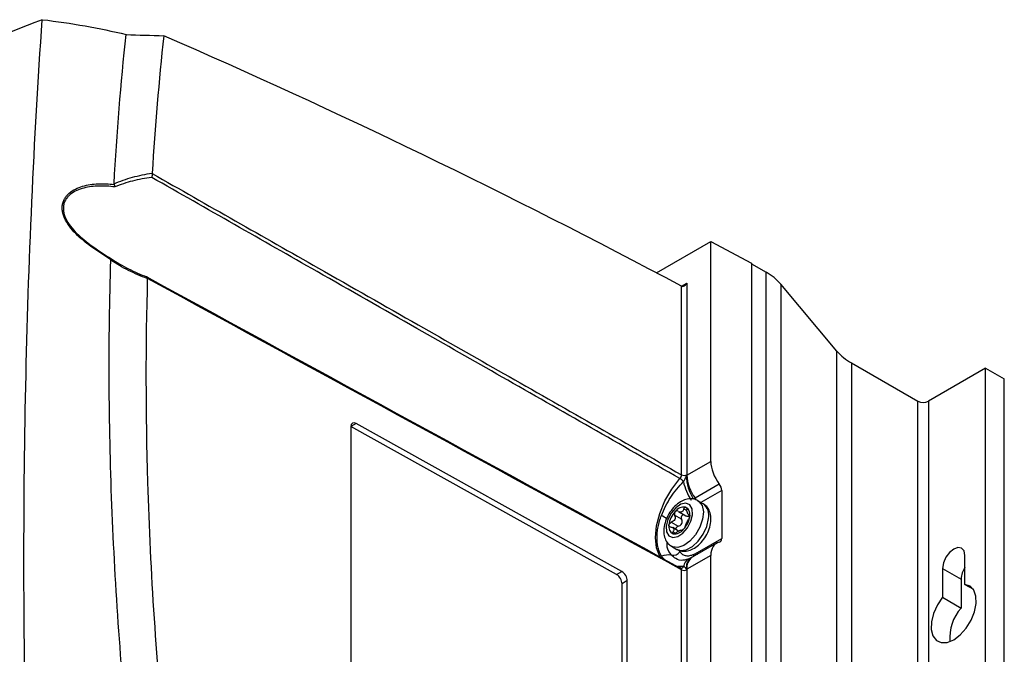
# Model space of a CAD drawing. Header units: millimetres. Extents: x 15440 to 16422, y 10215 to 11289.
# Tile 58 of 143: x 16291 to 16422, y 10465 to 10550. Entities that reach past the tile are written whole.
import ezdxf

# ---------------------------------------------------------------- set-up
doc = ezdxf.new("R2010")
doc.units = ezdxf.units.MM

msp = doc.modelspace()

# ---------------------------------------------------------------- linework, layer by layer
at = {"color": 7, "linetype": 'Continuous', "lineweight": 25}
for p, q in [((16375.92, 10516.13), (16383.15, 10520.3)), ((16383.15, 10520.3), (16388.54, 10517.4)), ((16383.15, 10491.1), (16383.15, 10520.3)), ((16388.54, 10517.4), (16388.54, 10307.48)), ((16388.54, 10517.33), (16390.5, 10516.2)), ((16390.5, 10306.35), (16390.5, 10516.2)), ((16379.25, 10514.36), (16379.96, 10514.77)), ((16379.26, 10489.31), (16379.26, 10514.36)), ((16379.96, 10514.77), (16379.96, 10489.31)), ((16392.43, 10514.63), (16392.43, 10304.78)), ((16399.87, 10505.74), (16392.43, 10514.63)), ((16399.87, 10295.89), (16399.87, 10505.74)), ((16401.8, 10504.17), (16401.8, 10294.32)), ((16401.8, 10504.17), (16410.61, 10499.08)), ((16419.62, 10503.47), (16412.02, 10499.08)), ((16419.62, 10293.62), (16419.62, 10503.47)), ((16419.62, 10503.47), (16422.1, 10502.04)), ((16422.1, 10292.19), (16422.1, 10502.04)), ((16410.61, 10289.23), (16410.61, 10499.08)), ((16412.02, 10499.08), (16412.02, 10289.23)), ((16336.09, 10496.14), (16335.38, 10495.73)), ((16371.34, 10476.49), (16336.09, 10496.14)), ((16335.37, 10495.73), (16335.37, 10431.22)), ((16370.64, 10476.08), (16335.38, 10495.73)), ((16379.96, 10489.26), (16383.15, 10491.1)), ((16381.06, 10486.25), (16384.27, 10488.1)), ((16384.59, 10487.24), (16381.83, 10485.65)), ((16384.59, 10487.24), (16384.59, 10480.87)), ((16382.14, 10485.47), (16381.42, 10485.88)), ((16378.81, 10484.47), (16378.78, 10484.49)), ((16378.86, 10484.43), (16379.81, 10483.88)), ((16379.98, 10484.55), (16379.56, 10484.79)), ((16380.34, 10484), (16380.27, 10484.04)), ((16377.89, 10483.01), (16378.81, 10482.48)), ((16379.26, 10483.43), (16378.34, 10483.97)), ((16380.16, 10484.03), (16380.35, 10483.92)), ((16380.22, 10483.83), (16380.34, 10483.93)), ((16380.22, 10483.83), (16380.29, 10483.61)), ((16378.87, 10481.85), (16378.08, 10482.31)), ((16378.12, 10481.75), (16378.44, 10481.57)), ((16379.31, 10481.95), (16379.23, 10481.99)), ((16379.25, 10481.97), (16379.28, 10481.96)), ((16379.28, 10481.96), (16379.3, 10481.94)), ((16383.88, 10480.22), (16380.68, 10478.37)), ((16381.37, 10479.01), (16384.59, 10480.87)), ((16377.92, 10479.82), (16378.64, 10479.41)), ((16383.15, 10478.61), (16379.96, 10476.77)), ((16380.68, 10478.37), (16380.51, 10478.28)), ((16383.15, 10352.29), (16383.15, 10478.61)), ((16416.87, 10474.77), (16416.87, 10478.61)), ((16370.64, 10476.08), (16371.34, 10476.49)), ((16379.5, 10477.12), (16378.75, 10477.13)), ((16379.22, 10476.93), (16379.21, 10476.93)), ((16379.26, 10350.5), (16379.26, 10476.72)), ((16379.96, 10476.72), (16379.96, 10350.5)), ((16413.9, 10476.89), (16413.9, 10473.05)), ((16413.9, 10476.89), (16416.37, 10475.46)), ((16372.06, 10475.27), (16371.36, 10474.86)), ((16372.06, 10410.76), (16372.06, 10475.27)), ((16416.37, 10475.46), (16416.37, 10471.62)), ((16371.36, 10410.36), (16371.36, 10474.86)), ((16416.87, 10474.77), (16417.99, 10474.11)), ((16413.9, 10473.05), (16416.37, 10471.62))]:
    msp.add_line(p, q, dxfattribs=at)
at = {"color": 7, "linetype": 'Continuous', "lineweight": 25, "flags": 128}
for points in [[(16376.56, 10478.15), (16376.36, 10478.47), (16375.93, 10479.62), (16375.78, 10481.01), (16375.93, 10482.56), (16376.36, 10484.2), (16377.05, 10485.85), (16377.96, 10487.42), (16379.05, 10488.82)], [(16377.21, 10482.5), (16377.26, 10481.73), (16377.57, 10481.2), (16378.09, 10480.98), (16378.75, 10481.11), (16379.44, 10481.56), (16380.05, 10482.28), (16380.5, 10483.14), (16380.72, 10484.02), (16380.67, 10484.79), (16380.36, 10485.32), (16379.84, 10485.54), (16379.18, 10485.41), (16378.49, 10484.95), (16377.88, 10484.24), (16377.43, 10483.38), (16377.21, 10482.5)], [(16381.43, 10485.88), (16381.56, 10485.79), (16381.98, 10485.22), (16382.15, 10484.4), (16382.05, 10483.41), (16381.69, 10482.36), (16381.11, 10481.36), (16380.38, 10480.52), (16379.57, 10479.94), (16378.78, 10479.67), (16378.08, 10479.75), (16377.91, 10479.83)], [(16378.64, 10479.41), (16379.12, 10479.25), (16379.88, 10479.35), (16380.7, 10479.78), (16381.48, 10480.5), (16382.14, 10481.43), (16382.61, 10482.47), (16382.84, 10483.51)], [(16416.87, 10478.61), (16416.75, 10479.2), (16416.43, 10479.57), (16415.95, 10479.66), (16415.38, 10479.46), (16414.81, 10479.01), (16414.33, 10478.36), (16414.01, 10477.61), (16413.9, 10476.89)], [(16413.9, 10473.05), (16413.21, 10472.03), (16412.7, 10470.92), (16412.42, 10469.8), (16412.4, 10468.78), (16412.62, 10467.93), (16413.08, 10467.33), (16413.73, 10467.04), (16414.52, 10467.07), (16415.38, 10467.42), (16416.25, 10468.07), (16417.04, 10468.95), (16417.69, 10470), (16418.14, 10471.12), (16418.37, 10472.22), (16418.34, 10473.22), (16418.06, 10474.01), (16417.56, 10474.54), (16416.87, 10474.77)]]:
    msp.add_lwpolyline(points, dxfattribs=at)
at = {"color": 7, "linetype": 'Continuous', "lineweight": 25}
for centre, radius, start, end in [((16387, 10509.92), 7.19, 40.9118, 60.8809), ((16405.3, 10510.45), 7.19, 220.9118, 240.8809), ((16411.32, 10500.45), 1.54, 242.6097, 297.3903), ((16379.6, 10490), 0.77, 243.2338, 297.3435), ((16378.23, 10487.46), 1.59, 36.6405, 58.7438), ((16386, 10489.71), 6.62, 191.343, 214.5439), ((16385.75, 10489.21), 5.83, 179.8973, 212.1083), ((16385.26, 10489.49), 5.31, 182.4964, 217.6358), ((16379.67, 10485.22), 1.72, 25.7363, 36.5096), ((16380.99, 10483.95), 1.9, 346.5299, 53.0477), ((16380.73, 10482.24), 3.18, 136.6584, 172.5784), ((16379.63, 10483.53), 1.51, 83.4034, 143.5932), ((16379.71, 10483.37), 1.12, 108.9132, 118.0834), ((16379.04, 10484.92), 0.58, 284.6451, 302.3514), ((16379.38, 10484.12), 1, 344.9096, 65.0223), ((16369.78, 10472.64), 13.18, 55.2242, 58.849), ((16377.2, 10484.27), 3.18, 316.6584, 352.5784), ((16378.55, 10482.39), 1, 164.9096, 245.0223), ((16378.3, 10482.98), 1.51, 263.4034, 323.5932), ((16378.57, 10482.94), 1.12, 288.9132, 298.0834), ((16379.25, 10481.4), 0.58, 104.6451, 122.3514), ((16378.13, 10479.76), 1.13, 258.7166, 323.5362), ((16380.45, 10478.87), 0.69, 337.2793, 0.4669), ((16380.67, 10479), 0.7, 338.8523, 1.0738), ((16377.52, 10475.82), 2.85, 82.0207, 108.83), ((16380.87, 10476.94), 1.38, 117.1032, 172.5443), ((16381.37, 10477.07), 1.48, 125.6604, 191.7893), ((16381.64, 10476.98), 1.69, 124.3561, 186.9561), ((16380.2, 10478.82), 0.73, 331.2363, 356.9432), ((16379.19, 10477.28), 0.355, 274.5539, 332.8293), ((16379.6, 10477.4), 0.77, 243.2338, 297.3435), ((16419.56, 10475.32), 3.19, 147.5288, 177.3446), ((16420.68, 10467.72), 5.82, 137.8436, 185.2704)]:
    msp.add_arc(centre, radius, start, end, dxfattribs=at)
for centre, major_axis, ratio, start_param, end_param in [((16397.35, 9585.1), (-577.92, 966.45), 0.587369, 5.511163, 5.596203), ((16379.6, 10514.97), (0.354, 0.612), 0.577335, 3.163956, 4.71243), ((16336.09, 10495.32), (-0.513, 0.858), 0.587369, 5.488832, 7.059628), ((16385.66, 10489.69), (-1.8, 3), 0.587369, 0.776443, 1.758208), ((16383.87, 10487.64), (-0.513, 0.858), 0.587369, 3.918035, 4.899801), ((16385.66, 10477.21), (-1.8, 3), 0.587369, 6.077863, 7.059628), ((16383.87, 10481.27), (-0.513, 0.858), 0.587369, 2.93627, 3.918035), ((16371.34, 10475.67), (-0.513, 0.858), 0.587369, 3.918035, 5.488832), ((16370.64, 10475.26), (-0.513, 0.858), 0.587369, 3.918035, 5.488832)]:
    msp.add_ellipse(centre, major_axis=major_axis, ratio=ratio, start_param=start_param, end_param=end_param, dxfattribs=at)
for points, knots in [([(16294.4, 10549.74), (16283.69, 10545.56), (16273.37, 10541.12), (16260.99, 10535.22), (16258.54, 10534.03), (16253.7, 10531.61), (16251.31, 10530.39), (16244.24, 10526.68), (16239.64, 10524.16), (16232.93, 10520.28), (16230.72, 10518.97), (16226.37, 10516.33), (16224.22, 10515), (16217.89, 10510.97), (16213.82, 10508.24), (16202.01, 10499.91), (16194.71, 10494.19), (16187.96, 10488.29)], [0, 0, 0, 0, 0.25, 0.25, 0.3125, 0.3125, 0.375, 0.375, 0.5, 0.5, 0.5625, 0.5625, 0.625, 0.625, 0.75, 0.75, 1, 1, 1, 1]), ([(16292.31, 10451.01), (16292.1, 10459.45), (16291.99, 10467.83), (16291.96, 10484.51), (16292.04, 10492.79), (16292.56, 10517.49), (16293.3, 10533.73), (16294.4, 10549.74)], [0, 0, 0, 0, 0.25, 0.25, 0.5, 0.5, 1, 1, 1, 1]), ([(16294.4, 10549.74), (16296.34, 10549.52), (16298.24, 10549.24), (16301.94, 10548.58), (16303.76, 10548.2), (16305.53, 10547.77)], [0, 0, 0, 0, 0.5, 0.5, 1, 1, 1, 1]), ([(16303.94, 10527.96), (16304.72, 10528.3), (16305.53, 10528.59), (16307.23, 10529.05), (16308.1, 10529.23), (16308.99, 10529.37)], [0, 0, 0, 0, 0.5, 0.5, 1, 1, 1, 1]), ([(16308.93, 10528.8), (16308.06, 10528.69), (16307.22, 10528.53), (16305.58, 10528.11), (16304.78, 10527.85), (16304.03, 10527.53)], [0, 0, 0, 0, 0.5, 0.5, 1, 1, 1, 1]), ([(16308.99, 10529.31), (16309, 10529.23), (16309, 10529.14), (16308.98, 10528.97), (16308.96, 10528.88), (16308.93, 10528.8)], [0, 0, 0, 0, 0.5, 0.5, 1, 1, 1, 1]), ([(16379.05, 10488.82), (16371.19, 10493.31), (16363.32, 10497.8), (16355.45, 10502.29), (16351.67, 10504.45), (16347.89, 10506.6), (16344.11, 10508.76), (16339.7, 10511.27), (16335.29, 10513.79), (16330.88, 10516.3), (16323.57, 10520.47), (16316.25, 10524.64), (16308.93, 10528.8)], [0.00049138, 0.00049138, 0.00049138, 0.00049138, 0.03332537, 0.03332537, 0.03332537, 0.04909872, 0.04909872, 0.04909872, 0.06749117, 0.06749117, 0.06749117, 0.09803165, 0.09803165, 0.09803165, 0.09803165]), ([(16308.99, 10529.31), (16316.35, 10525.13), (16323.71, 10520.94), (16331.06, 10516.76), (16335.47, 10514.25), (16339.88, 10511.74), (16344.29, 10509.23), (16348.08, 10507.07), (16351.86, 10504.92), (16355.64, 10502.77), (16363.51, 10498.28), (16371.38, 10493.8), (16379.26, 10489.31)], [0.00000761, 0.00000761, 0.00000761, 0.00000761, 0.03069377, 0.03069377, 0.03069377, 0.04908632, 0.04908632, 0.04908632, 0.06485976, 0.06485976, 0.06485976, 0.09769397, 0.09769397, 0.09769397, 0.09769397]), ([(16303.52, 10517.87), (16302.8, 10518.31), (16302.08, 10518.77), (16301.02, 10519.51), (16300.67, 10519.77), (16299.98, 10520.31), (16299.64, 10520.59), (16298.99, 10521.18), (16298.68, 10521.49), (16298.12, 10522.14), (16297.86, 10522.49), (16297.43, 10523.2), (16297.26, 10523.57), (16297.11, 10524.12), (16297.07, 10524.3), (16297.04, 10524.67), (16297.04, 10524.84), (16297.08, 10525.19), (16297.11, 10525.35), (16297.22, 10525.67), (16297.28, 10525.82), (16297.44, 10526.1), (16297.54, 10526.24), (16297.74, 10526.49), (16297.86, 10526.6), (16298.23, 10526.93), (16298.51, 10527.11), (16299.12, 10527.41), (16299.44, 10527.53), (16300.41, 10527.82), (16301.1, 10527.92), (16302.16, 10527.97), (16302.52, 10527.97), (16303.24, 10527.94), (16303.6, 10527.91), (16303.96, 10527.87)], [0, 0, 0, 0, 0.125, 0.125, 0.1875, 0.1875, 0.25, 0.25, 0.3125, 0.3125, 0.375, 0.375, 0.4375, 0.4375, 0.46875, 0.46875, 0.5, 0.5, 0.53125, 0.53125, 0.5625, 0.5625, 0.59375, 0.59375, 0.625, 0.625, 0.6875, 0.6875, 0.75, 0.75, 0.875, 0.875, 0.9375, 0.9375, 1, 1, 1, 1]), ([(16304.03, 10527.53), (16303.68, 10527.58), (16303.33, 10527.61), (16302.63, 10527.66), (16302.28, 10527.66), (16301.25, 10527.64), (16300.57, 10527.56), (16299.6, 10527.31), (16299.29, 10527.21), (16298.69, 10526.93), (16298.41, 10526.77), (16298.04, 10526.47), (16297.92, 10526.36), (16297.71, 10526.13), (16297.61, 10526), (16297.45, 10525.73), (16297.38, 10525.59), (16297.27, 10525.28), (16297.24, 10525.12), (16297.2, 10524.78), (16297.2, 10524.61), (16297.23, 10524.25), (16297.27, 10524.07), (16297.42, 10523.54), (16297.6, 10523.17), (16298.03, 10522.48), (16298.29, 10522.14), (16298.85, 10521.51), (16299.16, 10521.21), (16299.8, 10520.64), (16300.13, 10520.36), (16300.81, 10519.84), (16301.15, 10519.59), (16302.19, 10518.87), (16302.89, 10518.42), (16303.59, 10518)], [0, 0, 0, 0, 0.0625, 0.0625, 0.125, 0.125, 0.25, 0.25, 0.3125, 0.3125, 0.375, 0.375, 0.40625, 0.40625, 0.4375, 0.4375, 0.46875, 0.46875, 0.5, 0.5, 0.53125, 0.53125, 0.5625, 0.5625, 0.625, 0.625, 0.6875, 0.6875, 0.75, 0.75, 0.8125, 0.8125, 0.875, 0.875, 1, 1, 1, 1]), ([(16317.57, 10381.56), (16316.24, 10387.51), (16315, 10393.43), (16312.71, 10405.23), (16311.66, 10411.1), (16309.74, 10422.78), (16308.87, 10428.6), (16307.32, 10440.16), (16306.64, 10445.9), (16305.47, 10457.3), (16304.97, 10462.97), (16304.17, 10474.2), (16303.86, 10479.77), (16303.22, 10496.33), (16303.17, 10507.17), (16303.51, 10517.81)], [0, 0, 0, 0, 0.125, 0.125, 0.25, 0.25, 0.375, 0.375, 0.5, 0.5, 0.625, 0.625, 0.75, 0.75, 1, 1, 1, 1]), ([(16308.35, 10515.37), (16307.5, 10515.69), (16306.65, 10516.05), (16305.03, 10516.85), (16304.24, 10517.3), (16303.51, 10517.81)], [0, 0, 0, 0, 0.5, 0.5, 1, 1, 1, 1]), ([(16303.59, 10518), (16304.31, 10517.5), (16305.07, 10517.06), (16306.65, 10516.26), (16307.46, 10515.91), (16308.3, 10515.59)], [0, 0, 0, 0, 0.5, 0.5, 1, 1, 1, 1]), ([(16308.35, 10515.37), (16308.1, 10506.51), (16308.11, 10497.48), (16308.73, 10476.38), (16309.54, 10464.21), (16312.05, 10439.49), (16313.75, 10426.94), (16317.62, 10403.96), (16319.65, 10393.57), (16321.96, 10383.12)], [3.1092412, 3.1092412, 3.1092412, 3.1092412, 3.1759593, 3.1759593, 3.2629391, 3.2629391, 3.3499188, 3.3499188, 3.4204698, 3.4204698, 3.4204698, 3.4204698]), ([(16379.05, 10488.82), (16379.11, 10488.89), (16379.17, 10488.97), (16379.24, 10489.14), (16379.26, 10489.23), (16379.26, 10489.31)], [0, 0, 0, 0, 0.5, 0.5, 1, 1, 1, 1]), ([(16376.6, 10483.93), (16376.75, 10484.34), (16376.93, 10484.75), (16377.34, 10485.55), (16377.57, 10485.95), (16378.07, 10486.71), (16378.34, 10487.07), (16378.91, 10487.77), (16379.2, 10488.1), (16379.5, 10488.41)], [0, 0, 0, 0, 0.25, 0.25, 0.5, 0.5, 0.75, 0.75, 1, 1, 1, 1]), ([(16379.5, 10488.41), (16379.6, 10488.52), (16379.69, 10488.66), (16379.79, 10488.87), (16379.81, 10488.94), (16379.85, 10489.05), (16379.86, 10489.08), (16379.88, 10489.15), (16379.89, 10489.19), (16379.92, 10489.22)], [0, 0, 0, 0, 0.5, 0.5, 0.75, 0.75, 0.875, 0.875, 1, 1, 1, 1]), ([(16381.41, 10485.85), (16381.32, 10485.91), (16381.02, 10486.11), (16380.39, 10486.17), (16379.64, 10486.02), (16378.89, 10485.62), (16378.17, 10484.98), (16377.55, 10484.13), (16377.09, 10483.17), (16376.98, 10482.51), (16376.92, 10482.19)], [0, 0, 0, 0, 0.053819, 0.175491, 0.295761, 0.425808, 0.566944, 0.710954, 0.855582, 1, 1, 1, 1]), ([(16383.14, 10483.1), (16383.15, 10483.28), (16383.17, 10483.75), (16383.03, 10484.44), (16382.68, 10485.09), (16382.31, 10485.33), (16382.15, 10485.43)], [0, 0, 0, 0, 0.190592, 0.500869, 0.785594, 1, 1, 1, 1]), ([(16378.42, 10484.43), (16378.37, 10484.37), (16378.33, 10484.29), (16378.3, 10484.12), (16378.31, 10484.04), (16378.34, 10483.97)], [0, 0, 0, 0, 0.5, 0.5, 1, 1, 1, 1]), ([(16378.73, 10484.51), (16378.72, 10484.51), (16378.68, 10484.54), (16378.63, 10484.53), (16378.55, 10484.52), (16378.48, 10484.49), (16378.44, 10484.45), (16378.42, 10484.43)], [0, 0, 0, 0, 0.0646461, 0.4157773, 0.501951, 0.804858, 1, 1, 1, 1]), ([(16379.18, 10484.35), (16379.12, 10484.35), (16379.02, 10484.35), (16378.93, 10484.4), (16378.89, 10484.43)], [0, 0, 0, 0, 0.6097159, 1, 1, 1, 1]), ([(16379.56, 10484.79), (16379.58, 10484.87), (16379.62, 10484.94), (16379.71, 10485.03), (16379.76, 10485.05), (16379.81, 10485.03)], [0, 0, 0, 0, 0.5, 0.5, 1, 1, 1, 1]), ([(16379.81, 10485.03), (16379.86, 10485.02), (16379.9, 10484.97), (16379.95, 10484.84), (16379.97, 10484.76), (16379.97, 10484.67)], [0, 0, 0, 0, 0.5, 0.5, 1, 1, 1, 1]), ([(16380.27, 10484.04), (16380.23, 10484.02), (16380.2, 10484.01), (16380.13, 10484.04), (16380.1, 10484.08), (16380.05, 10484.2), (16380.02, 10484.29), (16379.99, 10484.47), (16379.97, 10484.57), (16379.97, 10484.67)], [0, 0, 0, 0, 0.25, 0.25, 0.5, 0.5, 0.75, 0.75, 1, 1, 1, 1]), ([(16380.27, 10484.04), (16380.29, 10484.06), (16380.32, 10484.06), (16380.35, 10483.99), (16380.36, 10483.93), (16380.35, 10483.86)], [0, 0, 0, 0, 0.5, 0.5, 1, 1, 1, 1]), ([(16376.6, 10478.52), (16376.5, 10478.68), (16376.41, 10478.86), (16376.26, 10479.22), (16376.2, 10479.42), (16376.1, 10479.83), (16376.06, 10480.04), (16376.01, 10480.48), (16376, 10480.71), (16376, 10481.17), (16376.01, 10481.41), (16376.06, 10481.9), (16376.1, 10482.15), (16376.25, 10482.9), (16376.4, 10483.41), (16376.6, 10483.93)], [0, 0, 0, 0, 0.125, 0.125, 0.25, 0.25, 0.375, 0.375, 0.5, 0.5, 0.625, 0.625, 0.75, 0.75, 1, 1, 1, 1]), ([(16377.58, 10482.66), (16377.59, 10482.73), (16377.62, 10482.81), (16377.74, 10482.93), (16377.81, 10482.98), (16377.89, 10483.01)], [0, 0, 0, 0, 0.5, 0.5, 1, 1, 1, 1]), ([(16378.34, 10483.97), (16378.38, 10483.88), (16378.4, 10483.78), (16378.41, 10483.58), (16378.39, 10483.48), (16378.3, 10483.3), (16378.23, 10483.22), (16378.07, 10483.09), (16377.98, 10483.04), (16377.89, 10483.01)], [0, 0, 0, 0, 0.25, 0.25, 0.5, 0.5, 0.75, 0.75, 1, 1, 1, 1]), ([(16378.66, 10479.43), (16378.75, 10479.38), (16379.04, 10479.18), (16379.67, 10479.12), (16380.42, 10479.27), (16381.17, 10479.67), (16381.89, 10480.31), (16382.51, 10481.16), (16382.97, 10482.12), (16383.08, 10482.77), (16383.14, 10483.1)], [0, 0, 0, 0, 0.051279, 0.173278, 0.29387, 0.424267, 0.565781, 0.710178, 0.855194, 1, 1, 1, 1]), ([(16378.81, 10482.48), (16378.91, 10482.5), (16379.01, 10482.54), (16379.18, 10482.67), (16379.25, 10482.75), (16379.34, 10482.93), (16379.35, 10483.04), (16379.34, 10483.25), (16379.31, 10483.34), (16379.26, 10483.43)], [0, 0, 0, 0, 0.25, 0.25, 0.5, 0.5, 0.75, 0.75, 1, 1, 1, 1]), ([(16379.62, 10484), (16379.58, 10484), (16379.53, 10484.01), (16379.45, 10484), (16379.37, 10483.97), (16379.29, 10483.89), (16379.24, 10483.79), (16379.21, 10483.67), (16379.22, 10483.55), (16379.25, 10483.47), (16379.26, 10483.43)], [0, 0, 0, 0, 0.165411, 0.194019, 0.325008, 0.456185, 0.584059, 0.71393, 0.852534, 1, 1, 1, 1]), ([(16379.75, 10482.46), (16379.77, 10482.51), (16379.8, 10482.58), (16379.87, 10482.74), (16379.91, 10482.83), (16379.99, 10483.01), (16380.04, 10483.1), (16380.12, 10483.28), (16380.16, 10483.35), (16380.2, 10483.42)], [0, 0, 0, 0, 0.25, 0.25, 0.5, 0.5, 0.75, 0.75, 1, 1, 1, 1]), ([(16379.82, 10483.89), (16379.86, 10483.87), (16379.95, 10483.81), (16380.1, 10483.79), (16380.18, 10483.82), (16380.22, 10483.83)], [0, 0, 0, 0, 0.300522, 0.714896, 1, 1, 1, 1]), ([(16380.35, 10483.86), (16380.34, 10483.79), (16380.32, 10483.7), (16380.27, 10483.54), (16380.24, 10483.47), (16380.2, 10483.42)], [0, 0, 0, 0, 0.5, 0.5, 1, 1, 1, 1]), ([(16376.92, 10482.19), (16376.91, 10482.01), (16376.89, 10481.54), (16377.03, 10480.85), (16377.38, 10480.2), (16377.75, 10479.96), (16377.92, 10479.85)], [0, 0, 0, 0, 0.189834, 0.498877, 0.78247, 1, 1, 1, 1]), ([(16377.82, 10482.38), (16377.75, 10482.39), (16377.68, 10482.42), (16377.59, 10482.51), (16377.57, 10482.58), (16377.58, 10482.66)], [0, 0, 0, 0, 0.5, 0.5, 1, 1, 1, 1]), ([(16377.82, 10482.38), (16377.92, 10482.38), (16378, 10482.35), (16378.14, 10482.28), (16378.19, 10482.22), (16378.25, 10482.1), (16378.25, 10482.03), (16378.21, 10481.89), (16378.17, 10481.82), (16378.12, 10481.75)], [0, 0, 0, 0, 0.25, 0.25, 0.5, 0.5, 0.75, 0.75, 1, 1, 1, 1]), ([(16378.12, 10481.49), (16378.08, 10481.5), (16378.05, 10481.54), (16378.05, 10481.63), (16378.07, 10481.69), (16378.12, 10481.75)], [0, 0, 0, 0, 0.5, 0.5, 1, 1, 1, 1]), ([(16378.53, 10481.63), (16378.46, 10481.58), (16378.39, 10481.53), (16378.24, 10481.48), (16378.17, 10481.47), (16378.12, 10481.49)], [0, 0, 0, 0, 0.5, 0.5, 1, 1, 1, 1]), ([(16378.81, 10482.48), (16378.76, 10482.46), (16378.67, 10482.43), (16378.56, 10482.33), (16378.49, 10482.22), (16378.47, 10482.13), (16378.48, 10482.09), (16378.48, 10482.07)], [0, 0, 0, 0, 0.248259, 0.497474, 0.721907, 0.923423, 1, 1, 1, 1]), ([(16379.51, 10482.09), (16379.45, 10482.03), (16379.4, 10481.98), (16379.32, 10481.94), (16379.29, 10481.94), (16379.28, 10481.96)], [0, 0, 0, 0, 0.5, 0.5, 1, 1, 1, 1]), ([(16379.75, 10482.46), (16379.73, 10482.41), (16379.7, 10482.35), (16379.62, 10482.22), (16379.57, 10482.15), (16379.51, 10482.09)], [0, 0, 0, 0, 0.5, 0.5, 1, 1, 1, 1]), ([(16377.91, 10478.65), (16377.68, 10478.97), (16377.33, 10479.45), (16377.34, 10480.17), (16377.34, 10480.4)], [0, 0, 0, 0, 0.675991, 1, 1, 1, 1]), ([(16378.87, 10479.44), (16378.9, 10479.36), (16378.94, 10479.22), (16379.02, 10479.12), (16379.05, 10479.08)], [0, 0, 0, 0, 0.631225, 1, 1, 1, 1]), ([(16379.05, 10479.08), (16379.15, 10478.95), (16379.26, 10478.84), (16379.53, 10478.67), (16379.68, 10478.62), (16380.01, 10478.56), (16380.18, 10478.56), (16380.55, 10478.63), (16380.74, 10478.69), (16380.93, 10478.78)], [0, 0, 0, 0, 0.25, 0.25, 0.5, 0.5, 0.75, 0.75, 1, 1, 1, 1]), ([(16376.93, 10478.13), (16376.85, 10478.19), (16376.73, 10478.3), (16376.63, 10478.45), (16376.6, 10478.52)], [0, 0, 0, 0, 0.571304, 1, 1, 1, 1]), ([(16379.56, 10478.01), (16379.52, 10478), (16379.13, 10477.89), (16378.51, 10478.11), (16378.09, 10478.48), (16377.91, 10478.65)], [0, 0, 0, 0, 0.054552, 0.592968, 1, 1, 1, 1]), ([(16380.25, 10478.17), (16380.02, 10478.09), (16379.75, 10477.99), (16379.59, 10477.99), (16379.57, 10477.99)], [0, 0, 0, 0, 0.8322089, 1, 1, 1, 1]), ([(16380.5, 10478.29), (16380.47, 10478.27), (16380.39, 10478.23), (16380.3, 10478.19), (16380.25, 10478.17)], [0, 0, 0, 0, 0.386005, 1, 1, 1, 1]), ([(16379.15, 10476.94), (16379.13, 10476.95), (16379.1, 10476.97), (16379.07, 10476.97), (16379.05, 10476.97)], [0, 0, 0, 0, 0.631385, 1, 1, 1, 1]), ([(16379.21, 10476.93), (16379.2, 10476.93), (16379.2, 10476.93), (16379.17, 10476.94), (16379.15, 10476.95)], [0, 0, 0, 0, 0.4443385, 1, 1, 1, 1]), ([(16379.26, 10476.72), (16379.25, 10476.76), (16379.25, 10476.84), (16379.2, 10476.92), (16379.16, 10476.94), (16379.15, 10476.94)], [0, 0, 0, 0, 0.420811, 0.841584, 1, 1, 1, 1]), ([(16379.92, 10476.77), (16379.89, 10476.77), (16379.88, 10476.8), (16379.86, 10476.85), (16379.85, 10476.87), (16379.81, 10476.95), (16379.79, 10476.99), (16379.72, 10477.05), (16379.69, 10477.08), (16379.6, 10477.11), (16379.55, 10477.12), (16379.5, 10477.12)], [0, 0, 0, 0, 0.125, 0.125, 0.25, 0.25, 0.5, 0.5, 0.75, 0.75, 1, 1, 1, 1])]:
    msp.add_open_spline(points, degree=3, knots=knots, dxfattribs=at)
for points in [[(16303.94, 10527.96), (16304.31, 10534.66), (16304.84, 10541.26), (16305.53, 10547.77)], [(16305.53, 10547.77), (16307.19, 10547.71), (16308.86, 10547.66), (16310.53, 10547.61)], [(16310.53, 10547.61), (16309.89, 10541.62), (16309.37, 10535.53), (16308.99, 10529.37)], [(16308.99, 10529.37), (16308.99, 10529.35), (16308.99, 10529.33), (16308.99, 10529.31)], [(16303.96, 10527.87), (16303.95, 10527.9), (16303.94, 10527.93), (16303.94, 10527.96)], [(16303.96, 10527.87), (16304, 10527.77), (16304.03, 10527.65), (16304.03, 10527.53)], [(16303.51, 10517.81), (16303.51, 10517.83), (16303.51, 10517.86), (16303.52, 10517.87)], [(16303.52, 10517.87), (16303.56, 10517.94), (16303.59, 10517.99), (16303.59, 10518)], [(16308.36, 10515.4), (16308.38, 10515.53), (16308.35, 10515.6), (16308.3, 10515.59)], [(16308.3, 10515.59), (16331.88, 10502.7), (16355.47, 10489.82), (16379.05, 10476.97)], [(16308.36, 10515.4), (16308.36, 10515.39), (16308.36, 10515.38), (16308.35, 10515.37)], [(16379.26, 10476.72), (16355.62, 10489.59), (16331.99, 10502.49), (16308.36, 10515.4)], [(16379.26, 10514.36), (16379.26, 10514.36), (16379.26, 10514.36), (16379.26, 10514.36)], [(16379.96, 10489.31), (16379.96, 10489.29), (16379.96, 10489.27), (16379.96, 10489.26)], [(16379.92, 10489.22), (16379.93, 10489.23), (16379.94, 10489.24), (16379.96, 10489.26)], [(16380.81, 10486.11), (16380.89, 10486.15), (16380.98, 10486.2), (16381.06, 10486.25)], [(16379.56, 10484.79), (16379.52, 10484.64), (16379.45, 10484.51), (16379.35, 10484.43)], [(16378.53, 10481.63), (16378.66, 10481.73), (16378.81, 10481.82), (16378.94, 10481.89)], [(16379.1, 10481.96), (16379.15, 10481.98), (16379.19, 10481.98), (16379.22, 10481.98)], [(16380.93, 10478.78), (16381, 10478.81), (16381.07, 10478.84), (16381.14, 10478.88)], [(16381.14, 10478.88), (16381.22, 10478.92), (16381.29, 10478.97), (16381.37, 10479.01)], [(16379.96, 10476.77), (16379.94, 10476.77), (16379.93, 10476.77), (16379.92, 10476.77)], [(16379.96, 10476.77), (16379.96, 10476.75), (16379.96, 10476.74), (16379.96, 10476.72)]]:
    msp.add_open_spline(points, degree=3, dxfattribs=at)

doc.saveas('drawing.dxf')
